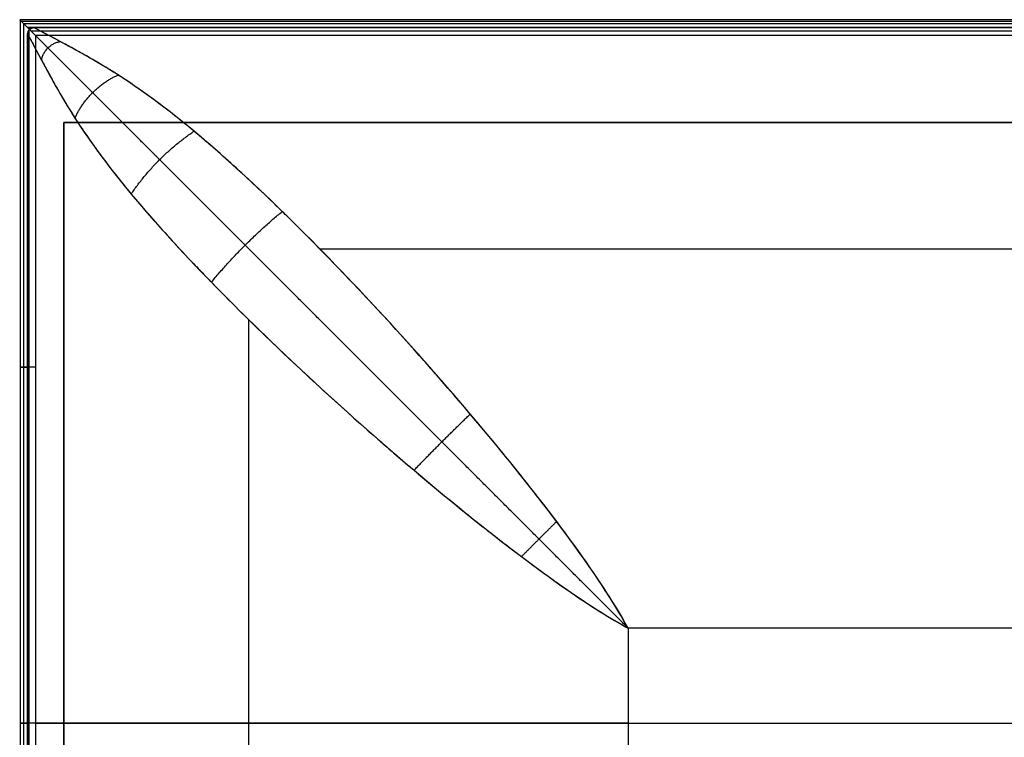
# Model space of a CAD drawing. Header units: millimetres. Extents: x -710 to 710, y 0 to 720.
# Tile 50 of 135: x -697 to -385, y 492 to 720. Entities that reach past the tile are written whole.
import ezdxf

# ---------------------------------------------------------------- set-up
doc = ezdxf.new("R2010")
doc.units = ezdxf.units.MM
doc.header["$MEASUREMENT"] = 0
doc.layers.add('IGES LEVEL 36', color=7, linetype='Continuous')
doc.layers.add('IGES LEVEL 40', color=7, linetype='Continuous')

msp = doc.modelspace()

# ---------------------------------------------------------------- linework, layer by layer
at = {"layer": 'IGES LEVEL 36'}
for points in [[(-682.5, 687, -315), (0, 687, -315), (682.5, 687, -315)], [(-682.5, 687, -315), (-682.5, 482, -315), (-682.5, 277, -315)], [(-682.5, 687, -333), (-682.5, 687, -324), (-682.5, 687, -315)], [(-682.5, 687, -333), (-682.5, 482, -333), (-682.5, 277, -333)], [(682.5, 687, -333), (0, 687, -333), (-682.5, 687, -333)]]:
    msp.add_open_spline(points, degree=2, dxfattribs=at)
at = {"layer": 'IGES LEVEL 36', "color": 255}
for points in [[(-682.5, 687, -315), (-682.5, 687, -324), (-682.5, 687, -333)], [(-682.5, 687, -333), (0, 687, -333), (682.5, 687, -333)], [(682.5, 687, -315), (0, 687, -315), (-682.5, 687, -315)], [(-682.5, 687, -324), (0, 687, -324), (682.5, 687, -324)], [(-682.5, 277, -315), (-682.5, 482, -315), (-682.5, 687, -315)], [(-682.5, 687, -315), (0, 687, -315), (682.5, 687, -315)], [(-682.5, 277, -333), (-682.5, 482, -333), (-682.5, 687, -333)], [(-682.5, 687, -333), (-682.5, 687, -324), (-682.5, 687, -315)], [(-682.5, 687, -315), (-682.5, 482, -315), (-682.5, 277, -315)], [(-682.5, 277, -324), (-682.5, 482, -324), (-682.5, 687, -324)], [(682.5, 687, -333), (0, 687, -333), (-682.5, 687, -333)], [(-682.5, 687, -333), (-682.5, 482, -333), (-682.5, 277, -333)]]:
    msp.add_open_spline(points, degree=2, dxfattribs=at)
at = {"layer": 'IGES LEVEL 40', "color": 253}
msp.add_arc((-692, 715, -326.84), 2, 90, 180, dxfattribs=at)
at = {"layer": 'IGES LEVEL 40', "color": 253, "extrusion": (1, 0, 0)}
msp.add_arc((717, -338, -693), 2.5, 90, 96.1522, dxfattribs=at)
at = {"layer": 'IGES LEVEL 40', "color": 253, "extrusion": (0, 1, 0)}
for centre in [(694, -338, 609.58), (694, -338, 497)]:
    msp.add_arc(centre, 2.5, 180, 90, dxfattribs=at)
at = {"layer": 'IGES LEVEL 40'}
for points, weights in [([(-694, 717, -340.5), (-699, 722, -340.5), (-699, 722, -335.5), (-694, 717, -335.5)], [1, 0.333333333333, 0.333333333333, 1]), ([(-694, 717, -340.5), (-692.54, 715.54, -340.5), (-691.5, 714.5, -339.46), (-691.5, 714.5, -338)], [1, 0.804737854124, 0.804737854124, 1]), ([(-694, 717, -335.5), (-693.8, 716.8, -335.5), (-693.61, 716.61, -335.52), (-693.41, 716.41, -335.57)], [1, 0.99534387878, 0.99534387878, 1])]:
    msp.add_rational_spline(points, weights, degree=3, dxfattribs=at)
at = {"layer": 'IGES LEVEL 40', "color": 253}
for points, weights, degree in [([(-694, 717, -335.5), (-699, 722, -335.5), (-699, 722, -340.5), (-694, 717, -340.5)], [1, 0.333333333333, 0.333333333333, 1], 3), ([(-694, 717, -340.5), (-699, 722, -340.5), (-699, 722, -335.5), (-694, 717, -335.5)], [1, 0.333333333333, 0.333333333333, 1], 3), ([(-691.5, 714.5, -338), (-691.5, 714.5, -339.46), (-692.54, 715.54, -340.5), (-694, 717, -340.5)], [1, 0.804737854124, 0.804737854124, 1], 3), ([(-693.41, 716.41, -335.57), (-693.61, 716.61, -335.52), (-693.8, 716.8, -335.5), (-694, 717, -335.5)], [1, 0.99534387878, 0.99534387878, 1], 3), ([(-694, 717, -340.5), (-692.54, 715.54, -340.5), (-691.5, 714.5, -339.46), (-691.5, 714.5, -338)], [1, 0.804737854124, 0.804737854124, 1], 3), ([(-692, 717, -318), (-694, 717, -318), (-694, 715, -318)], [1, 0.707106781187, 1], 2), ([(-694, 717, -335.5), (-693.8, 716.8, -335.5), (-693.61, 716.61, -335.52), (-693.41, 716.41, -335.57)], [1, 0.99534387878, 0.99534387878, 1], 3), ([(-689.59, 706.7, -296.97), (-688.77, 711.77, -295.11), (-683.7, 712.59, -296.97)], [1, 0.761725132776, 1], 2), ([(-679, 688.36, -280.58), (-674.89, 697.89, -275.86), (-665.36, 702, -280.58)], [1, 0.846142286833, 1], 2), ([(-661.22, 664.35, -264.89), (-653.24, 676.24, -259.29), (-641.35, 684.22, -264.89)], [1, 0.913806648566, 1], 2), ([(-635.84, 636.45, -250.54), (-625.72, 648.72, -245.88), (-613.45, 658.84, -250.54)], [1, 0.955180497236, 1], 2), ([(-571.74, 576.95, -230.36), (-563.03, 586.03, -228.58), (-553.95, 594.74, -230.36)], [1, 0.989940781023, 1], 2), ([(-537.74, 549.64, -225), (-532.22, 555.22, -224.39), (-526.64, 560.74, -225)], [1, 0.99695073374, 1], 2)]:
    msp.add_rational_spline(points, weights, degree=degree, dxfattribs=at)
for points, degree in [([(696.45, 719.45, -338.49), (0, 719.45, -338.49), (-696.45, 719.45, -338.49)], 2), ([(-696.34, 719.34, -338.88), (-696.34, 497, -338.88), (-696.34, 274.66, -338.88)], 2), ([(695.93, 718.93, -336.41), (0, 718.93, -336.41), (-695.93, 718.93, -336.41)], 2), ([(-695.28, 718.28, -335.85), (-695.28, 497, -335.85), (-695.28, 275.72, -335.85)], 2), ([(695.18, 718.18, -340.2), (0, 718.18, -340.2), (-695.18, 718.18, -340.2)], 2), ([(-694, 717, -340.5), (0, 717, -340.5), (694, 717, -340.5)], 2), ([(-692, 717, -335.5), (-693, 717, -335.5), (-694, 717, -335.5)], 2), ([(-694, 717, -335.5), (-693, 717, -335.5), (-692, 717, -335.5)], 2), ([(694, 717, -340.5), (0, 717, -340.5), (-694, 717, -340.5)], 2), ([(-693.1, 716.67, -335.52), (-693.39, 716.67, -335.52), (-693.67, 716.67, -335.52)], 2), ([(-693.56, 716.56, -340.46), (-693.56, 497, -340.46), (-693.56, 277.44, -340.46)], 2), ([(-693.27, 716.55, -318), (-693.27, 716.55, -326.77), (-693.27, 716.55, -335.54)], 2), ([(-692, 717, -318), (-692, 717, -326.75), (-692, 717, -335.5)], 2), ([(-692, 717, -318), (-348.5, 717, -318), (-5, 717, -318)], 2), ([(-692, 717, -335.5), (-348.5, 717, -335.5), (-5, 717, -335.5)], 2), ([(-5, 717, -318), (-348.5, 717, -318), (-692, 717, -318)], 2), ([(-692, 717, -318), (-692, 717, -326.75), (-692, 717, -335.5)], 2), ([(-692, 717, -326.75), (-348.5, 717, -326.75), (-5, 717, -326.75)], 2), ([(-692, 717, -335.5), (-348.5, 717, -335.5), (-5, 717, -335.5)], 2), ([(-694, 279, -335.5), (-694, 497, -335.5), (-694, 715, -335.5)], 2), ([(-694, 715, -335.5), (-694, 715, -326.75), (-694, 715, -318)], 2), ([(-694, 279, -318), (-694, 497, -318), (-694, 715, -318)], 2), ([(-694, 279, -335.5), (-694, 497, -335.5), (-694, 715, -335.5)], 2), ([(-694, 715, -335.5), (-694, 715, -326.75), (-694, 715, -318)], 2), ([(-694, 715, -318), (-694, 497, -318), (-694, 279, -318)], 2), ([(-694, 279, -326.75), (-694, 497, -326.75), (-694, 715, -326.75)], 2), ([(692.82, 715.82, -340.2), (0, 715.82, -340.2), (-692.82, 715.82, -340.2)], 2), ([(691.55, 714.55, -338.49), (0, 714.55, -338.49), (-691.55, 714.55, -338.49)], 2), ([(-1.08, 714.5, -338), (-346.29, 714.5, -338), (-691.5, 714.5, -338)], 2), ([(-691.5, 714.5, -338), (-691.5, 497, -338), (-691.5, 279.5, -338)], 2), ([(-691.5, 714.5, -338), (-691.5, 497, -338), (-691.5, 279.5, -338)], 2), ([(-1.08, 714.5, -338), (-346.29, 714.5, -338), (-691.5, 714.5, -338)], 2), ([(-601.56, 647, -245.5), (-303.28, 647, -245.5), (-5, 647, -245.5)], 2), ([(-624, 377.26, -245.5), (-624, 500.91, -245.5), (-624, 624.56, -245.5)], 2), ([(-5, 527, -223), (-254.5, 527, -223), (-504, 527, -223)], 2), ([(-504, 527, -223), (-504, 497, -223), (-504, 467, -223)], 2), ([(-5, 527, -223), (-254.5, 527, -223), (-504, 527, -223)], 2), ([(-504, 527, -223), (-504, 497, -223), (-504, 467, -223)], 2), ([(-504, 497, -223), (-570.67, 497, -223), (-694, 497, -251.33), (-694, 497, -318)], 3), ([(-694, 497, -335.5), (-694, 497, -326.75), (-694, 497, -318)], 2), ([(-691.5, 497, -338), (0, 497, -338), (691.5, 497, -338)], 2), ([(-504, 497, -223), (-254.5, 497, -223), (-5, 497, -223)], 2)]:
    msp.add_open_spline(points, degree=degree, dxfattribs=at)
at = {"layer": 'IGES LEVEL 40'}
for points, knots in [([(-692, 717, -318), (-692.52, 717, -318), (-693.04, 716.78, -318), (-693.78, 716.04, -318), (-694, 715.52, -318), (-694, 715, -318)], [0, 0, 0, 0, 0.5, 0.5, 1, 1, 1, 1]), ([(-693.41, 716.41, -335.57), (-693.23, 716.6, -335.53), (-693.01, 716.75, -335.51), (-692.53, 716.95, -335.5), (-692.26, 717, -335.5), (-692, 717, -335.5)], [0, 0, 0, 0, 0.5, 0.5, 1, 1, 1, 1]), ([(-504, 527, -223), (-508.67, 535.43, -223), (-515.26, 545.4, -223.45), (-527.86, 562.49, -225.16), (-532.52, 568.53, -225.9), (-540.12, 578.05, -227.32), (-542.75, 581.3, -227.85), (-546.85, 586.27, -228.73), (-548.24, 587.94, -229.03), (-550.35, 590.48, -229.51), (-551.42, 591.75, -229.76), (-552.68, 593.24, -230.06), (-553.32, 593.99, -230.21), (-553.63, 594.37, -230.28), (-553.77, 594.53, -230.31), (-553.86, 594.63, -230.34), (-553.92, 594.7, -230.35), (-563.25, 605.7, -232.6), (-573.06, 616.8, -235.37), (-588.09, 633.03, -240.4), (-593.16, 638.37, -242.22), (-600.77, 646.2, -245.17), (-603.31, 648.78, -246.19), (-607.11, 652.6, -247.78), (-608.38, 653.86, -248.32), (-610.92, 656.37, -249.42), (-612.2, 657.62, -249.98), (-618.44, 663.71, -252.79), (-623.27, 668.27, -255.12), (-630.25, 674.62, -258.72), (-632.53, 676.65, -259.93), (-635.89, 679.58, -261.77), (-636.99, 680.54, -262.39), (-638.64, 681.94, -263.32), (-639.46, 682.63, -263.79), (-640.41, 683.43, -264.34), (-640.81, 683.77, -264.57), (-641.08, 683.99, -264.73), (-641.22, 684.11, -264.81), (-645.4, 687.58, -267.25), (-649.44, 690.77, -269.73), (-655.47, 695.24, -273.65), (-657.47, 696.68, -274.99), (-660.44, 698.74, -277.05), (-661.43, 699.42, -277.74), (-662.91, 700.4, -278.8), (-663.65, 700.89, -279.33), (-664.51, 701.45, -279.95), (-664.94, 701.73, -280.26), (-665.15, 701.87, -280.42), (-665.26, 701.93, -280.5), (-665.3, 701.96, -280.53), (-665.33, 701.98, -280.56), (-665.36, 702, -280.58), (-665.73, 702.24, -280.85), (-666.81, 702.92, -281.62), (-669.38, 704.5, -283.58), (-670.39, 705.11, -284.37), (-672.12, 706.14, -285.77), (-672.73, 706.5, -286.27), (-673.7, 707.06, -287.08), (-674.02, 707.25, -287.36), (-674.53, 707.54, -287.79), (-674.78, 707.68, -288.01), (-675.09, 707.86, -288.27), (-675.24, 707.94, -288.4), (-675.3, 707.98, -288.46), (-675.35, 708, -288.5), (-675.38, 708.02, -288.52), (-677.19, 709.05, -290.11), (-678.76, 709.92, -291.61), (-680.83, 711.05, -293.72), (-681.47, 711.39, -294.4), (-682.35, 711.87, -295.39), (-682.78, 712.1, -295.88), (-683.25, 712.35, -296.43), (-683.48, 712.47, -296.7), (-683.57, 712.52, -296.82), (-683.64, 712.55, -296.9), (-683.66, 712.56, -296.92), (-689.21, 715.52, -303.69), (-692, 717, -310.72), (-692, 717, -318)], [0, 0, 0, 0, 0.125, 0.125, 0.1875, 0.1875, 0.21875, 0.21875, 0.234375, 0.234375, 0.242187, 0.246094, 0.248047, 0.249023, 0.249512, 0.249512, 0.25, 0.25, 0.375, 0.375, 0.4375, 0.4375, 0.46875, 0.46875, 0.484375, 0.484375, 0.5, 0.5, 0.5625, 0.5625, 0.59375, 0.59375, 0.609375, 0.609375, 0.617187, 0.621094, 0.623047, 0.623047, 0.625, 0.625, 0.6875, 0.6875, 0.71875, 0.71875, 0.734375, 0.734375, 0.742187, 0.746094, 0.748047, 0.749023, 0.749512, 0.749756, 0.749756, 0.75, 0.75, 0.78125, 0.78125, 0.796875, 0.796875, 0.804687, 0.804687, 0.808594, 0.808594, 0.810547, 0.811523, 0.812012, 0.812256, 0.812256, 0.8125, 0.8125, 0.84375, 0.84375, 0.859375, 0.859375, 0.867187, 0.871094, 0.873047, 0.874023, 0.874023, 0.875, 0.875, 1, 1, 1, 1]), ([(-693.41, 716.41, -335.57), (-693.6, 716.23, -335.53), (-693.75, 716.01, -335.51), (-693.95, 715.52, -335.5), (-694, 715.27, -335.5), (-694, 715, -335.5)], [0, 0, 0, 0, 0.5, 0.5, 1, 1, 1, 1]), ([(-694, 715, -318), (-694, 715, -314.3), (-693.62, 714.29, -310.7), (-692.51, 712.19, -305.44), (-692.05, 711.33, -303.72), (-691.22, 709.77, -301.16), (-690.93, 709.22, -300.31), (-690.45, 708.32, -299.05), (-690.2, 707.85, -298.43), (-689.94, 707.37, -297.8), (-689.77, 707.04, -297.39), (-689.67, 706.86, -297.17), (-688.91, 705.42, -295.42), (-688.18, 704.08, -293.94), (-687.03, 701.99, -291.83), (-686.64, 701.29, -291.15), (-686.04, 700.21, -290.15), (-685.74, 699.67, -289.66), (-685.44, 699.12, -289.17), (-685.23, 698.76, -288.85), (-685.14, 698.59, -288.71), (-684.14, 696.8, -287.17), (-683.2, 695.17, -285.82), (-681.69, 692.66, -283.83), (-680.92, 691.39, -282.85), (-679.97, 689.89, -281.71), (-679.49, 689.13, -281.14), (-679.28, 688.8, -280.9), (-679.14, 688.58, -280.74), (-679.08, 688.49, -280.67), (-676.49, 684.45, -277.69), (-673.72, 680.46, -274.95), (-669.25, 674.44, -271.03), (-667.71, 672.42, -269.76), (-664.53, 668.39, -267.27), (-662.9, 666.38, -266.07), (-657.84, 660.29, -262.52), (-654.06, 655.94, -260.11), (-647.73, 648.97, -256.51), (-645.51, 646.57, -255.3), (-642.01, 642.85, -253.51), (-640.82, 641.6, -252.91), (-638.98, 639.69, -252.02), (-638.05, 638.72, -251.58), (-636.95, 637.59, -251.06), (-636.4, 637.02, -250.8), (-636.16, 636.77, -250.69), (-636, 636.61, -250.62), (-635.93, 636.54, -250.59), (-630.04, 630.49, -247.87), (-624.21, 624.71, -245.5), (-612.75, 613.64, -241.3), (-607.12, 608.36, -239.46), (-596.25, 598.37, -236.21), (-591, 593.67, -234.8), (-583.49, 587.06, -232.95), (-581.05, 584.93, -232.38), (-577.48, 581.86, -231.58), (-576.31, 580.85, -231.32), (-574.58, 579.37, -230.95), (-573.72, 578.63, -230.77), (-572.73, 577.79, -230.56), (-572.23, 577.37, -230.46), (-571.99, 577.16, -230.41), (-571.86, 577.06, -230.38), (-571.81, 577.01, -230.37), (-571.78, 576.98, -230.37), (-571.77, 576.98, -230.36), (-564.58, 570.88, -228.9), (-558.15, 565.62, -227.8), (-549.65, 558.83, -226.51), (-547, 556.75, -226.14), (-543.32, 553.89, -225.66), (-542.14, 552.98, -225.52), (-540.43, 551.68, -225.31), (-539.6, 551.05, -225.21), (-538.66, 550.33, -225.11), (-538.19, 549.98, -225.05), (-537.96, 549.81, -225.03), (-537.85, 549.72, -225.02), (-537.8, 549.69, -225.01), (-537.77, 549.66, -225.01), (-537.76, 549.66, -225.01), (-534.29, 547.05, -224.62), (-531.19, 544.76, -224.33), (-527.01, 541.75, -223.97), (-525.69, 540.82, -223.87), (-523.84, 539.52, -223.74), (-523.24, 539.1, -223.69), (-522.37, 538.5, -223.64), (-521.94, 538.2, -223.61), (-521.46, 537.87, -223.58), (-521.22, 537.71, -223.56), (-521.1, 537.62, -223.56), (-521.05, 537.59, -223.55), (-521.01, 537.57, -223.55), (-521.01, 537.56, -223.55), (-517.42, 535.12, -223.33), (-514.24, 533.08, -223.19), (-508.6, 529.62, -223.03), (-506.14, 528.19, -223), (-504, 527, -223)], [0, 0, 0, 0, 0.0625, 0.0625, 0.09375, 0.09375, 0.109375, 0.109375, 0.117187, 0.121094, 0.121094, 0.125, 0.125, 0.15625, 0.15625, 0.171875, 0.171875, 0.179687, 0.183594, 0.183594, 0.1875, 0.1875, 0.21875, 0.21875, 0.234375, 0.242187, 0.246094, 0.248047, 0.248047, 0.25, 0.25, 0.3125, 0.3125, 0.34375, 0.34375, 0.375, 0.375, 0.4375, 0.4375, 0.46875, 0.46875, 0.484375, 0.484375, 0.492187, 0.496094, 0.498047, 0.499023, 0.499023, 0.5, 0.5, 0.5625, 0.5625, 0.625, 0.625, 0.6875, 0.6875, 0.71875, 0.71875, 0.734375, 0.734375, 0.742187, 0.746094, 0.748047, 0.749023, 0.749512, 0.749756, 0.749756, 0.75, 0.75, 0.8125, 0.8125, 0.84375, 0.84375, 0.859375, 0.859375, 0.867187, 0.871094, 0.873047, 0.874023, 0.874512, 0.874756, 0.874756, 0.875, 0.875, 0.90625, 0.90625, 0.921875, 0.921875, 0.929687, 0.929687, 0.933594, 0.935547, 0.936523, 0.937012, 0.937256, 0.937256, 0.9375, 0.9375, 0.96875, 0.96875, 1, 1, 1, 1])]:
    msp.add_open_spline(points, degree=3, knots=knots, dxfattribs=at)
for points in [[(-694, 717, -335.5), (-693, 717, -335.5), (-692, 717, -335.5)], [(694, 717, -340.5), (0, 717, -340.5), (-694, 717, -340.5)], [(-692, 717, -318), (-692, 717, -326.75), (-692, 717, -335.5)], [(-5, 717, -318), (-348.5, 717, -318), (-692, 717, -318)], [(-692, 717, -335.5), (-348.5, 717, -335.5), (-5, 717, -335.5)], [(-694, 279, -335.5), (-694, 497, -335.5), (-694, 715, -335.5)], [(-694, 715, -318), (-694, 497, -318), (-694, 279, -318)], [(-694, 715, -335.5), (-694, 715, -326.75), (-694, 715, -318)], [(-1.08, 714.5, -338), (-346.29, 714.5, -338), (-691.5, 714.5, -338)], [(-691.5, 714.5, -338), (-691.5, 497, -338), (-691.5, 279.5, -338)], [(-504, 527, -223), (-504, 497, -223), (-504, 467, -223)], [(-5, 527, -223), (-254.5, 527, -223), (-504, 527, -223)]]:
    msp.add_open_spline(points, degree=2, dxfattribs=at)
at = {"layer": 'IGES LEVEL 40', "color": 253}
for points, knots in [([(-694, 715, -318), (-694, 715.52, -318), (-693.78, 716.04, -318), (-693.04, 716.78, -318), (-692.52, 717, -318), (-692, 717, -318)], [2, 2, 2, 2, 2.5, 2.5, 3, 3, 3, 3]), ([(-692, 717, -335.5), (-692.26, 717, -335.5), (-692.53, 716.95, -335.5), (-693.01, 716.75, -335.51), (-693.23, 716.6, -335.53), (-693.41, 716.41, -335.57)], [4, 4, 4, 4, 4.5, 4.5, 5, 5, 5, 5]), ([(-693.41, 716.41, -335.57), (-693.23, 716.6, -335.53), (-693.01, 716.75, -335.51), (-692.53, 716.95, -335.5), (-692.26, 717, -335.5), (-692, 717, -335.5)], [0, 0, 0, 0, 0.5, 0.5, 1, 1, 1, 1]), ([(-504, 527, -223), (-510.4, 538.55, -223), (-518.17, 549.48, -223.75), (-535.1, 571.99, -226.25), (-544.33, 583.4, -228.04), (-573.19, 617.43, -234.99), (-593.97, 639.86, -241.79), (-623.18, 668.33, -254.92), (-632.59, 676.94, -259.78), (-650.1, 691.5, -269.99), (-658.2, 697.41, -275.3), (-672.53, 706.6, -285.85), (-678.82, 709.99, -291.03), (-688.58, 715.18, -302.91), (-692, 717, -309.86), (-692, 717, -318)], [0, 0, 0, 0, 0.0443498, 0.0443498, 0.0886996, 0.0886996, 0.1773991, 0.1773991, 0.2217489, 0.2217489, 0.2660987, 0.2660987, 0.3104485, 0.3104485, 0.3547983, 0.3547983, 0.3547983, 0.3547983]), ([(-504, 527, -223), (-508.67, 535.43, -223), (-515.26, 545.4, -223.45), (-527.86, 562.49, -225.16), (-532.52, 568.53, -225.9), (-540.12, 578.05, -227.32), (-542.75, 581.3, -227.85), (-546.85, 586.27, -228.73), (-548.24, 587.94, -229.03), (-550.35, 590.48, -229.51), (-551.42, 591.75, -229.76), (-552.68, 593.24, -230.06), (-553.32, 593.99, -230.21), (-553.63, 594.37, -230.28), (-553.77, 594.53, -230.31), (-553.86, 594.63, -230.34), (-553.92, 594.7, -230.35), (-563.25, 605.7, -232.6), (-573.06, 616.8, -235.37), (-588.09, 633.03, -240.4), (-593.16, 638.37, -242.22), (-600.77, 646.2, -245.17), (-603.31, 648.78, -246.19), (-607.11, 652.6, -247.78), (-608.38, 653.86, -248.32), (-610.92, 656.37, -249.42), (-612.2, 657.62, -249.98), (-618.44, 663.71, -252.79), (-623.27, 668.27, -255.12), (-630.25, 674.62, -258.72), (-632.53, 676.65, -259.93), (-635.89, 679.58, -261.77), (-636.99, 680.54, -262.39), (-638.64, 681.94, -263.32), (-639.46, 682.63, -263.79), (-640.41, 683.43, -264.34), (-640.81, 683.77, -264.57), (-641.08, 683.99, -264.73), (-641.22, 684.11, -264.81), (-645.4, 687.58, -267.25), (-649.44, 690.77, -269.73), (-655.47, 695.24, -273.65), (-657.47, 696.68, -274.99), (-660.44, 698.74, -277.05), (-661.43, 699.42, -277.74), (-662.91, 700.4, -278.8), (-663.65, 700.89, -279.33), (-664.51, 701.45, -279.95), (-664.94, 701.73, -280.26), (-665.15, 701.87, -280.42), (-665.26, 701.93, -280.5), (-665.3, 701.96, -280.53), (-665.33, 701.98, -280.56), (-665.36, 702, -280.58), (-665.73, 702.24, -280.85), (-666.81, 702.92, -281.62), (-669.38, 704.5, -283.58), (-670.39, 705.11, -284.37), (-672.12, 706.14, -285.77), (-672.73, 706.5, -286.27), (-673.7, 707.06, -287.08), (-674.02, 707.25, -287.36), (-674.53, 707.54, -287.79), (-674.78, 707.68, -288.01), (-675.09, 707.86, -288.27), (-675.24, 707.94, -288.4), (-675.3, 707.98, -288.46), (-675.35, 708, -288.5), (-675.38, 708.02, -288.52), (-677.19, 709.05, -290.11), (-678.76, 709.92, -291.61), (-680.83, 711.05, -293.72), (-681.47, 711.39, -294.4), (-682.35, 711.87, -295.39), (-682.78, 712.1, -295.88), (-683.25, 712.35, -296.43), (-683.48, 712.47, -296.7), (-683.57, 712.52, -296.82), (-683.64, 712.55, -296.9), (-683.66, 712.56, -296.92), (-689.21, 715.52, -303.69), (-692, 717, -310.72), (-692, 717, -318)], [2, 2, 2, 2, 2.125, 2.125, 2.1875, 2.1875, 2.21875, 2.21875, 2.234375, 2.234375, 2.242187, 2.246094, 2.248047, 2.249023, 2.249512, 2.249512, 2.25, 2.25, 2.375, 2.375, 2.4375, 2.4375, 2.46875, 2.46875, 2.484375, 2.484375, 2.5, 2.5, 2.5625, 2.5625, 2.59375, 2.59375, 2.609375, 2.609375, 2.617187, 2.621094, 2.623047, 2.623047, 2.625, 2.625, 2.6875, 2.6875, 2.71875, 2.71875, 2.734375, 2.734375, 2.742187, 2.746094, 2.748047, 2.749023, 2.749512, 2.749756, 2.749756, 2.75, 2.75, 2.78125, 2.78125, 2.796875, 2.796875, 2.804687, 2.804687, 2.808594, 2.808594, 2.810547, 2.811523, 2.812012, 2.812256, 2.812256, 2.8125, 2.8125, 2.84375, 2.84375, 2.859375, 2.859375, 2.867187, 2.871094, 2.873047, 2.874023, 2.874023, 2.875, 2.875, 3, 3, 3, 3]), ([(-694, 715, -335.5), (-694, 715.27, -335.5), (-693.95, 715.52, -335.5), (-693.75, 716.01, -335.51), (-693.6, 716.23, -335.53), (-693.41, 716.41, -335.57)], [6, 6, 6, 6, 6.5, 6.5, 7, 7, 7, 7]), ([(-693.41, 716.41, -335.57), (-693.6, 716.23, -335.53), (-693.75, 716.01, -335.51), (-693.95, 715.52, -335.5), (-694, 715.27, -335.5), (-694, 715, -335.5)], [0, 0, 0, 0, 0.5, 0.5, 1, 1, 1, 1]), ([(-694, 715, -318), (-694, 715, -309.86), (-692.18, 711.58, -302.91), (-686.99, 701.82, -291.03), (-683.6, 695.53, -285.85), (-674.41, 681.2, -275.3), (-668.5, 673.1, -269.99), (-653.94, 655.59, -259.78), (-645.33, 646.18, -254.92), (-616.86, 616.97, -241.79), (-594.43, 596.19, -234.99), (-560.4, 567.33, -228.04), (-548.99, 558.1, -226.25), (-526.48, 541.17, -223.75), (-515.55, 533.4, -223), (-504, 527, -223)], [-0.3547983, -0.3547983, -0.3547983, -0.3547983, -0.3104485, -0.3104485, -0.2660987, -0.2660987, -0.2217489, -0.2217489, -0.1773991, -0.1773991, -0.0886996, -0.0886996, -0.0443498, -0.0443498, 0, 0, 0, 0]), ([(-694, 715, -318), (-694, 715, -314.3), (-693.62, 714.29, -310.7), (-692.51, 712.19, -305.44), (-692.05, 711.33, -303.72), (-691.22, 709.77, -301.16), (-690.93, 709.22, -300.31), (-690.45, 708.32, -299.05), (-690.2, 707.85, -298.43), (-689.94, 707.37, -297.8), (-689.77, 707.04, -297.39), (-689.67, 706.86, -297.17), (-688.91, 705.42, -295.42), (-688.18, 704.08, -293.94), (-687.03, 701.99, -291.83), (-686.64, 701.29, -291.15), (-686.04, 700.21, -290.15), (-685.74, 699.67, -289.66), (-685.44, 699.12, -289.17), (-685.23, 698.76, -288.85), (-685.14, 698.59, -288.71), (-684.14, 696.8, -287.17), (-683.2, 695.17, -285.82), (-681.69, 692.66, -283.83), (-680.92, 691.39, -282.85), (-679.97, 689.89, -281.71), (-679.49, 689.13, -281.14), (-679.28, 688.8, -280.9), (-679.14, 688.58, -280.74), (-679.08, 688.49, -280.67), (-676.49, 684.45, -277.69), (-673.72, 680.46, -274.95), (-669.25, 674.44, -271.03), (-667.71, 672.42, -269.76), (-664.53, 668.39, -267.27), (-662.9, 666.38, -266.07), (-657.84, 660.29, -262.52), (-654.06, 655.94, -260.11), (-647.73, 648.97, -256.51), (-645.51, 646.57, -255.3), (-642.01, 642.85, -253.51), (-640.82, 641.6, -252.91), (-638.98, 639.69, -252.02), (-638.05, 638.72, -251.58), (-636.95, 637.59, -251.06), (-636.4, 637.02, -250.8), (-636.16, 636.77, -250.69), (-636, 636.61, -250.62), (-635.93, 636.54, -250.59), (-630.04, 630.49, -247.87), (-624.21, 624.71, -245.5), (-612.75, 613.64, -241.3), (-607.12, 608.36, -239.46), (-596.25, 598.37, -236.21), (-591, 593.67, -234.8), (-583.49, 587.06, -232.95), (-581.05, 584.93, -232.38), (-577.48, 581.86, -231.58), (-576.31, 580.85, -231.32), (-574.58, 579.37, -230.95), (-573.72, 578.63, -230.77), (-572.73, 577.79, -230.56), (-572.23, 577.37, -230.46), (-571.99, 577.16, -230.41), (-571.86, 577.06, -230.38), (-571.81, 577.01, -230.37), (-571.78, 576.98, -230.37), (-571.77, 576.98, -230.36), (-564.58, 570.88, -228.9), (-558.15, 565.62, -227.8), (-549.65, 558.83, -226.51), (-547, 556.75, -226.14), (-543.32, 553.89, -225.66), (-542.14, 552.98, -225.52), (-540.43, 551.68, -225.31), (-539.6, 551.05, -225.21), (-538.66, 550.33, -225.11), (-538.19, 549.98, -225.05), (-537.96, 549.81, -225.03), (-537.85, 549.72, -225.02), (-537.8, 549.69, -225.01), (-537.77, 549.66, -225.01), (-537.76, 549.66, -225.01), (-534.29, 547.05, -224.62), (-531.19, 544.76, -224.33), (-527.01, 541.75, -223.97), (-525.69, 540.82, -223.87), (-523.84, 539.52, -223.74), (-523.24, 539.1, -223.69), (-522.37, 538.5, -223.64), (-521.94, 538.2, -223.61), (-521.46, 537.87, -223.58), (-521.22, 537.71, -223.56), (-521.1, 537.62, -223.56), (-521.05, 537.59, -223.55), (-521.01, 537.57, -223.55), (-521.01, 537.56, -223.55), (-517.42, 535.12, -223.33), (-514.24, 533.08, -223.19), (-508.6, 529.62, -223.03), (-506.14, 528.19, -223), (-504, 527, -223)], [0, 0, 0, 0, 0.0625, 0.0625, 0.09375, 0.09375, 0.109375, 0.109375, 0.117187, 0.121094, 0.121094, 0.125, 0.125, 0.15625, 0.15625, 0.171875, 0.171875, 0.179687, 0.183594, 0.183594, 0.1875, 0.1875, 0.21875, 0.21875, 0.234375, 0.242187, 0.246094, 0.248047, 0.248047, 0.25, 0.25, 0.3125, 0.3125, 0.34375, 0.34375, 0.375, 0.375, 0.4375, 0.4375, 0.46875, 0.46875, 0.484375, 0.484375, 0.492187, 0.496094, 0.498047, 0.499023, 0.499023, 0.5, 0.5, 0.5625, 0.5625, 0.625, 0.625, 0.6875, 0.6875, 0.71875, 0.71875, 0.734375, 0.734375, 0.742187, 0.746094, 0.748047, 0.749023, 0.749512, 0.749756, 0.749756, 0.75, 0.75, 0.8125, 0.8125, 0.84375, 0.84375, 0.859375, 0.859375, 0.867187, 0.871094, 0.873047, 0.874023, 0.874512, 0.874756, 0.874756, 0.875, 0.875, 0.90625, 0.90625, 0.921875, 0.921875, 0.929687, 0.929687, 0.933594, 0.935547, 0.936523, 0.937012, 0.937256, 0.937256, 0.9375, 0.9375, 0.96875, 0.96875, 1, 1, 1, 1])]:
    msp.add_open_spline(points, degree=3, knots=knots, dxfattribs=at)
msp.add_rational_spline([(-504, 527, -223), (-512.98, 535.98, -223), (-522.34, 545.34, -223.61), (-542.08, 565.08, -225.79), (-552.44, 575.44, -227.38), (-584.04, 607.04, -233.68), (-605.9, 628.9, -240.01), (-634.95, 657.95, -252.45), (-644.13, 667.13, -257.17), (-660.46, 683.46, -267.36), (-667.61, 690.61, -272.86), (-679.41, 702.41, -284.13), (-684.1, 707.1, -289.88), (-691.15, 714.15, -302.66), (-693.41, 716.41, -309.78), (-693.41, 716.41, -318)], [1, 0.999939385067, 0.999327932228, 0.997622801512, 0.996499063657, 0.991913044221, 0.987625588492, 0.972572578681, 0.965951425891, 0.947855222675, 0.936270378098, 0.909871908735, 0.894989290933, 0.866735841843, 0.853338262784, 0.853553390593], degree=3, knots=[0, 0, 0, 0, 0.0443498, 0.0443498, 0.0886996, 0.0886996, 0.1773991, 0.1773991, 0.2217489, 0.2217489, 0.2660987, 0.2660987, 0.3104485, 0.3104485, 0.3547983, 0.3547983, 0.3547983, 0.3547983], dxfattribs=at)

doc.saveas('drawing.dxf')
